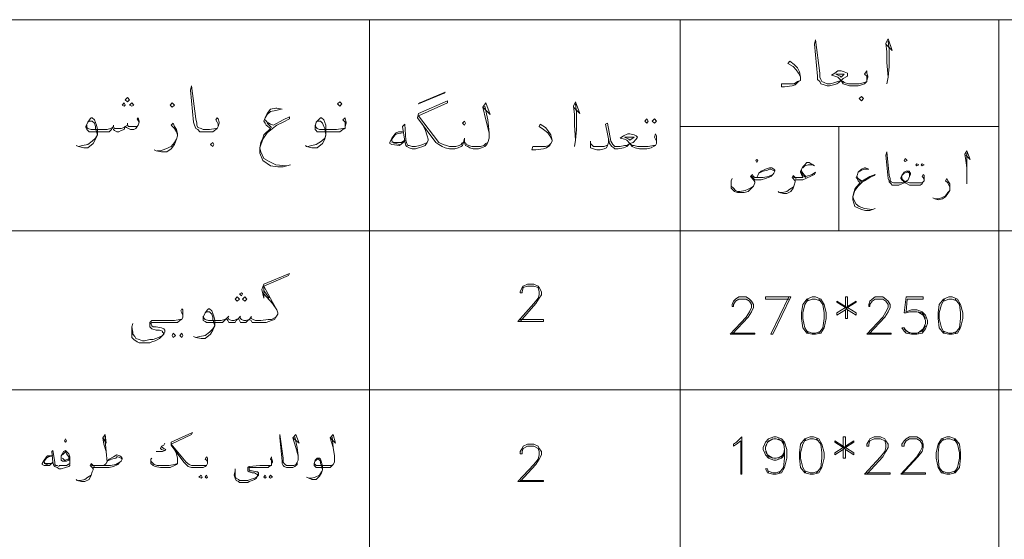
# Model space of a CAD drawing. Header units: metres. Extents: x 5.7 to 89.8, y 4 to 63.5.
# Tile 11 of 60: x 23.6 to 32.5, y 29.5 to 34.2. Entities that reach past the tile are written whole.
import ezdxf

# ---------------------------------------------------------------- set-up
doc = ezdxf.new("R2010")
doc.units = ezdxf.units.M
doc.header["$MEASUREMENT"] = 0
doc.layers.add('PDF7_textt', color=7, linetype='Continuous')

msp = doc.modelspace()

# ---------------------------------------------------------------- linework, layer by layer
at = {"layer": 'PDF7_textt', "lineweight": 20}
for points in [[(14.9123, 15.0215), (42.8524, 15.0215), (42.8524, 34.1972), (14.9123, 34.1972)], [(31.006, 33.6771), (30.9964, 33.6867), (30.9579, 33.706), (31.006, 33.706), (31.0349, 33.706)], [(27.2017, 33.4459), (27.4329, 33.5423), (27.4232, 33.5326), (27.1921, 33.4363)], [(24.5339, 33.4171), (24.5435, 33.4267), (24.5339, 33.4459), (24.5146, 33.4267)], [(24.5628, 33.4556), (24.582, 33.4748), (24.5628, 33.4941), (24.5435, 33.4748)], [(24.6013, 33.4171), (24.6206, 33.4267), (24.6013, 33.4459), (24.582, 33.4267)], [(24.9673, 33.4074), (24.9865, 33.4267), (24.9673, 33.4459), (24.948, 33.4267)], [(26.4794, 33.4171), (26.4986, 33.4363), (26.4794, 33.4556), (26.4601, 33.4363)], [(31.189, 33.4652), (31.2083, 33.4845), (31.189, 33.5037), (31.1698, 33.4845)], [(27.6062, 33.2437), (27.6159, 33.263), (27.6062, 33.2822), (27.587, 33.263)], [(29.2532, 33.3015), (29.2628, 33.2822), (29.2532, 33.263), (29.2339, 33.2822)], [(29.3206, 33.3015), (29.3398, 33.2822), (29.3206, 33.263), (29.3013, 33.2822)], [(25.3333, 33.0511), (25.3429, 33.0703), (25.3333, 33.0896), (25.314, 33.0703)], [(29.0991, 33.1089), (29.0894, 33.1185), (29.0509, 33.1377), (29.0991, 33.1377), (29.1376, 33.1377)], [(30.2452, 32.9066), (30.2548, 32.9259), (30.2452, 32.9355), (30.2355, 32.9259)], [(31.5839, 32.9162), (31.6032, 32.9259), (31.5839, 32.9451), (31.5743, 32.9259)], [(31.6899, 32.897), (31.7091, 32.8873), (31.6899, 32.8777), (31.6802, 32.8873)], [(31.738, 32.897), (31.7573, 32.8873), (31.738, 32.8777), (31.7284, 32.8873)], [(25.5548, 31.6545), (25.574, 31.6738), (25.5548, 31.6931), (25.5355, 31.6738)], [(25.5933, 31.7027), (25.6029, 31.722), (25.5933, 31.7316), (25.574, 31.722)], [(25.6222, 31.6545), (25.6415, 31.6738), (25.6222, 31.6931), (25.6029, 31.6738)], [(30.746, 31.6931), (30.6978, 31.6738), (30.6593, 31.6257), (30.6497, 31.5486), (30.6497, 31.5004), (30.6593, 31.4138), (30.6978, 31.3656), (30.746, 31.356), (30.7749, 31.356), (30.8231, 31.3656), (30.8519, 31.4138), (30.8712, 31.5004), (30.8712, 31.5486), (30.8519, 31.6257), (30.8231, 31.6738), (30.7749, 31.6931)], [(31.9788, 31.6931), (31.9306, 31.6738), (31.8921, 31.6257), (31.8825, 31.5486), (31.8825, 31.5004), (31.8921, 31.4138), (31.9306, 31.3656), (31.9788, 31.356), (32.0077, 31.356), (32.0558, 31.3656), (32.0847, 31.4138), (32.104, 31.5004), (32.104, 31.5486), (32.0847, 31.6257), (32.0558, 31.6738), (32.0077, 31.6931)], [(24.9769, 31.3656), (24.9962, 31.3463), (24.9769, 31.3271), (24.9673, 31.3463)], [(25.054, 31.3656), (25.0636, 31.3463), (25.054, 31.3271), (25.0347, 31.3463)], [(24.0042, 30.3832), (24.0138, 30.3929), (24.0042, 30.4121), (23.9945, 30.3929)], [(30.1103, 30.0943), (30.1007, 30.0943), (30.1007, 30.3929), (30.0622, 30.364), (30.0333, 30.3447), (30.0333, 30.364), (30.0622, 30.3832), (30.1103, 30.4314)], [(30.7267, 30.4314), (30.6786, 30.4121), (30.6401, 30.364), (30.6304, 30.2869), (30.6304, 30.2388), (30.6401, 30.1521), (30.6786, 30.1039), (30.7267, 30.0943), (30.7556, 30.0943), (30.8038, 30.1039), (30.8327, 30.1521), (30.8519, 30.2388), (30.8519, 30.2869), (30.8327, 30.364), (30.8038, 30.4121), (30.7556, 30.4314)], [(31.9595, 30.4314), (31.9114, 30.4121), (31.8825, 30.364), (31.8632, 30.2869), (31.8632, 30.2388), (31.8825, 30.1521), (31.9114, 30.1039), (31.9595, 30.0943), (31.9884, 30.0943), (32.0366, 30.1039), (32.0751, 30.1521), (32.0847, 30.2388), (32.0847, 30.2869), (32.0751, 30.364), (32.0366, 30.4121), (31.9884, 30.4314)], [(23.8886, 30.2002), (23.8597, 30.1713), (23.8115, 30.1713), (23.7923, 30.181), (23.7923, 30.1906), (23.8115, 30.2195), (23.8308, 30.2484), (23.8404, 30.258), (23.8501, 30.258), (23.8886, 30.258), (23.8501, 30.2484), (23.8308, 30.2388), (23.8115, 30.2099), (23.8115, 30.2002), (23.8212, 30.1906), (23.879, 30.1906)], [(25.2273, 30.0847), (25.237, 30.0654), (25.2273, 30.0558), (25.2081, 30.0654)], [(25.2755, 30.0847), (25.2851, 30.0654), (25.2755, 30.0558), (25.2658, 30.0654)], [(25.8052, 30.0847), (25.8148, 30.0654), (25.8052, 30.0558), (25.7956, 30.0654)], [(25.8534, 30.0847), (25.8726, 30.0654), (25.8534, 30.0558), (25.8437, 30.0654)]]:
    msp.add_lwpolyline(points, close=True, dxfattribs=at)
for points in [[(26.7491, 34.1972), (26.7491, 15.0215)], [(29.5517, 34.1972), (29.5517, 15.0215)], [(32.4315, 34.1972), (32.4315, 15.0215)], [(31.2372, 33.6482), (31.2372, 33.6675), (31.2372, 33.6867), (31.2179, 33.706), (31.2372, 33.7349), (31.2372, 33.7156), (31.2468, 33.6867), (31.2468, 33.6771), (31.2372, 33.6482), (31.2372, 33.6386), (31.2179, 33.6193), (31.189, 33.6097), (31.1601, 33.6), (31.112, 33.6), (31.0831, 33.6), (31.0542, 33.6097), (31.0253, 33.6193), (31.006, 33.6482), (30.9868, 33.6289), (30.9675, 33.6193), (30.9386, 33.6097), (30.9001, 33.6), (30.8808, 33.6), (30.8519, 33.6097), (30.8231, 33.6193), (30.8134, 33.6386), (30.7942, 33.6578), (30.7942, 33.6867), (30.7653, 33.9757), (30.7749, 34.0142), (30.8134, 33.7156), (30.8134, 33.6771), (30.8231, 33.6578), (30.8327, 33.6386), (30.8519, 33.6289), (30.8808, 33.6193), (30.9097, 33.6193), (30.9483, 33.6289), (30.9771, 33.6386), (31.006, 33.6482), (31.0253, 33.6675), (31.0638, 33.6867), (31.0638, 33.706), (31.0638, 33.7156), (31.0349, 33.7253), (31.006, 33.7349), (30.9771, 33.7349), (30.9483, 33.7156), (30.9194, 33.6964), (30.9483, 33.6867), (30.9771, 33.6771), (31.006, 33.6482), (31.0253, 33.6386), (31.0349, 33.6289), (31.0735, 33.6193), (31.112, 33.6193), (31.1698, 33.6193), (31.2179, 33.6289), (31.2372, 33.6386)], [(31.4106, 33.9757), (31.4683, 33.9179), (31.4298, 34.0238), (31.4106, 33.9853), (31.4202, 33.9082), (31.4202, 33.8119), (31.4298, 33.6771), (31.4202, 33.6193)], [(31.4298, 33.6771), (31.4394, 33.7734), (31.4394, 33.9275), (31.4298, 34.0046)], [(30.6401, 33.6771), (30.6208, 33.7156), (30.6015, 33.7445), (30.5726, 33.7734), (30.5245, 33.8023), (30.5437, 33.8216), (30.5823, 33.7927), (30.6112, 33.7638), (30.6304, 33.7253), (30.6401, 33.6771), (30.6401, 33.6675), (30.6401, 33.6482), (30.6208, 33.6386), (30.5919, 33.6097), (30.563, 33.6), (30.4956, 33.5904), (30.4667, 33.5904), (30.4667, 33.6193), (30.5341, 33.6193), (30.5823, 33.6193), (30.6112, 33.6386), (30.6401, 33.6482)], [(25.3814, 33.2341), (25.3814, 33.2533), (25.3718, 33.2726), (25.3622, 33.2918), (25.3718, 33.3111), (25.3814, 33.3015), (25.3911, 33.2726), (25.3911, 33.263), (25.3814, 33.2341), (25.3718, 33.2148), (25.3622, 33.2052), (25.3333, 33.1859), (25.3044, 33.1859), (25.2562, 33.1859), (25.2466, 33.1859), (25.2177, 33.1859), (25.1984, 33.2052), (25.1792, 33.2148), (25.1695, 33.2437), (25.1599, 33.2726), (25.131, 33.5615), (25.1406, 33.6), (25.1792, 33.3015), (25.1888, 33.263), (25.1888, 33.2437), (25.1984, 33.2244), (25.2273, 33.2148), (25.2466, 33.2052), (25.2562, 33.2052), (25.3044, 33.2052), (25.3622, 33.2148), (25.3718, 33.2148)], [(27.7892, 33.4171), (27.8181, 33.2918), (27.8277, 33.1763), (27.8277, 33.1281), (27.8181, 33.0896), (27.8085, 33.0703), (27.7892, 33.0511), (27.7603, 33.0414), (27.7314, 33.0318), (27.7218, 33.0318), (27.6833, 33.0318), (27.6544, 33.0414), (27.6351, 33.0511), (27.6159, 33.0607), (27.6062, 33.0896), (27.6062, 33.1281), (27.5966, 33.0896), (27.587, 33.0607), (27.5773, 33.0511), (27.5484, 33.0414), (27.5195, 33.0318), (27.4907, 33.0318), (27.4714, 33.0318), (27.4329, 33.0414), (27.404, 33.0511), (27.3751, 33.0703), (27.3462, 33.0896), (27.1825, 33.3111), (27.1921, 33.3496), (27.4521, 33.4652), (27.4521, 33.4459), (27.1921, 33.3304), (27.3751, 33.0896), (27.4136, 33.0703), (27.4425, 33.0607), (27.4714, 33.0511), (27.4907, 33.0511), (27.5292, 33.0511), (27.5581, 33.0607), (27.5773, 33.0703), (27.587, 33.0896)], [(27.77, 33.4074), (27.8374, 33.34), (27.7989, 33.4459), (27.77, 33.4074), (27.7989, 33.2918), (27.8277, 33.1763)], [(28.5886, 33.4074), (28.6464, 33.3496), (28.6079, 33.4556), (28.5886, 33.4171), (28.5982, 33.34), (28.5982, 33.2437), (28.6079, 33.1089), (28.5982, 33.0511)], [(28.6079, 33.1089), (28.6175, 33.2052), (28.6175, 33.3593), (28.6079, 33.4363)], [(25.9593, 33.3882), (25.9111, 33.3978), (25.9015, 33.3978), (25.8534, 33.3882), (25.8245, 33.3496), (25.8052, 33.3111), (25.7956, 33.2822), (25.8052, 33.263), (25.8148, 33.2437), (25.8534, 33.2148), (25.7956, 33.157), (25.7859, 33.1281), (25.7667, 33.0896), (25.757, 33.0414), (25.757, 32.9933), (25.7859, 32.9259), (25.8534, 32.8777), (25.9208, 32.8681), (25.9689, 32.8681), (26.0363, 32.8873)], [(25.8052, 33.3111), (25.8245, 33.34), (25.8534, 33.3689), (25.9015, 33.3785), (25.9497, 33.3882)], [(24.6687, 33.2726), (24.6495, 33.3015), (24.6591, 33.3111), (24.6687, 33.2822), (24.6687, 33.2726), (24.6591, 33.2437), (24.6495, 33.2341), (24.6398, 33.2148), (24.6206, 33.2052), (24.5917, 33.2052), (24.5724, 33.2148), (24.5531, 33.2244), (24.5435, 33.2341), (24.5339, 33.2052), (24.505, 33.1955), (24.4857, 33.1859), (24.4665, 33.1859), (24.4472, 33.1955), (24.4376, 33.2052), (24.4279, 33.2244), (24.4183, 33.2052), (24.399, 33.1859), (24.3701, 33.1859), (24.3316, 33.1859), (24.2353, 33.1859), (24.216, 33.1859), (24.2064, 33.1955), (24.1968, 33.2052), (24.1872, 33.2244), (24.1872, 33.2341), (24.2064, 33.2726), (24.2257, 33.3015), (24.2353, 33.3111), (24.2449, 33.3111), (24.2642, 33.2918), (24.2835, 33.2437), (24.2931, 33.2052), (24.2931, 33.157), (24.2738, 33.1185), (24.2546, 33.08), (24.2064, 33.0414), (24.1679, 33.0414), (24.1197, 33.0511), (24.1005, 33.0607)], [(24.2064, 33.2726), (24.216, 33.2822), (24.2353, 33.2822), (24.2449, 33.2822), (24.2642, 33.263), (24.2738, 33.2341), (24.2738, 33.2148), (24.2931, 33.157), (24.2738, 33.1281), (24.2449, 33.0992), (24.2064, 33.0703), (24.1583, 33.0607), (24.1197, 33.0511)], [(24.5628, 33.263), (24.5628, 33.2437)], [(25.0154, 33.157), (25.0058, 33.1859), (24.9865, 33.2148), (24.9576, 33.2437), (24.9769, 33.263), (24.9865, 33.2341), (25.0058, 33.2052), (25.0154, 33.1666), (25.0154, 33.1474), (25.0058, 33.1185), (24.9865, 33.0703), (24.9576, 33.0318), (24.9191, 33.0029), (24.871, 33.0029), (24.8228, 33.0125), (24.8036, 33.0222)], [(25.9978, 32.8777), (25.9015, 32.8873), (25.8437, 32.9162), (25.7956, 32.9451), (25.7667, 33.0029), (25.757, 33.0414), (25.7859, 33.1185), (25.8245, 33.1763), (25.8726, 33.2148), (25.9111, 33.2437), (25.9689, 33.2726), (26.0267, 33.3015), (26.0267, 33.3207), (25.9689, 33.2918), (25.8822, 33.2437), (25.8534, 33.2533), (25.8245, 33.2726), (25.8052, 33.2918)], [(25.863, 33.2244), (25.8245, 33.263)], [(26.5275, 33.2341), (26.5275, 33.2533), (26.5275, 33.2726), (26.5083, 33.2918), (26.5275, 33.3111), (26.5275, 33.3015), (26.5372, 33.2726), (26.5372, 33.263), (26.5275, 33.2341), (26.5275, 33.2148), (26.5083, 33.2052), (26.4794, 33.1859), (26.4505, 33.1859), (26.4023, 33.1859), (26.306, 33.1859), (26.2771, 33.1859), (26.2675, 33.1955), (26.2579, 33.2052), (26.2579, 33.2244), (26.2579, 33.2341), (26.2675, 33.2726), (26.2964, 33.3015), (26.306, 33.3111), (26.3156, 33.3111), (26.3349, 33.2918), (26.3542, 33.2437), (26.3542, 33.2052), (26.3542, 33.157), (26.3445, 33.1185), (26.3253, 33.08), (26.2771, 33.0414), (26.229, 33.0414), (26.1808, 33.0511), (26.1712, 33.0607)], [(26.2675, 33.2726), (26.2771, 33.2822), (26.2964, 33.2822), (26.306, 33.2822), (26.3253, 33.263), (26.3349, 33.2341), (26.3445, 33.2148), (26.3542, 33.157), (26.3445, 33.1281), (26.3156, 33.0992), (26.2675, 33.0703), (26.229, 33.0607), (26.1904, 33.0511)], [(27.221, 33.263), (27.2499, 33.2052), (27.2691, 33.1474), (27.2788, 33.1185), (27.2788, 33.1089), (27.2691, 33.0896), (27.2499, 33.0607), (27.2306, 33.0511), (27.1921, 33.0414), (27.1632, 33.0318), (27.1439, 33.0318), (27.1343, 33.0318), (27.1054, 33.0414), (27.0861, 33.0511), (27.0765, 33.0607), (27.0669, 33.0992), (27.0476, 33.2341), (27.0669, 33.2533), (27.0765, 33.1089), (27.0861, 33.08), (27.0958, 33.0607), (27.1054, 33.0607), (27.1343, 33.0511), (27.1439, 33.0511), (27.1632, 33.0511), (27.2017, 33.0607), (27.2306, 33.0703), (27.2691, 33.0896)], [(28.396, 33.1089), (28.3767, 33.1474), (28.3575, 33.1763), (28.3189, 33.2052), (28.2804, 33.2341), (28.29, 33.2533), (28.3382, 33.2244), (28.3575, 33.1955), (28.3864, 33.157), (28.396, 33.1089), (28.396, 33.0992), (28.3864, 33.08), (28.3767, 33.0607), (28.3478, 33.0414), (28.3189, 33.0318), (28.2515, 33.0222), (28.213, 33.0222), (28.2226, 33.0511), (28.29, 33.0511), (28.3382, 33.0511), (28.3671, 33.0607), (28.3864, 33.08)], [(29.3398, 33.08), (29.3398, 33.0992), (29.3302, 33.1185), (29.3206, 33.1377), (29.3302, 33.1666), (29.3398, 33.1474), (29.3398, 33.1185), (29.3398, 33.1089), (29.3398, 33.08), (29.3302, 33.0607), (29.311, 33.0511), (29.2917, 33.0414), (29.2532, 33.0318), (29.2146, 33.0318), (29.1857, 33.0318), (29.1472, 33.0414), (29.1183, 33.0511), (29.0991, 33.08), (29.0798, 33.0607), (29.0702, 33.0511), (29.0413, 33.0414), (28.9931, 33.0318), (28.9835, 33.0318), (28.9642, 33.0318), (28.9546, 33.0414), (28.9353, 33.0511), (28.9161, 33.08), (28.8775, 33.2533), (28.8968, 33.263), (28.9257, 33.0992), (28.945, 33.0703), (28.9546, 33.0607), (28.9642, 33.0511), (28.9835, 33.0511), (29.0124, 33.0511), (29.0509, 33.0607), (29.0702, 33.0607), (29.0991, 33.08), (29.128, 33.0896), (29.1569, 33.1185), (29.1665, 33.1377), (29.1569, 33.1474), (29.1376, 33.157), (29.0991, 33.1666), (29.0798, 33.1666), (29.0413, 33.1474), (29.0124, 33.1281), (29.0509, 33.1185), (29.0702, 33.1089), (29.0991, 33.08), (29.1183, 33.0607), (29.1376, 33.0607), (29.1665, 33.0511), (29.2146, 33.0511), (29.2628, 33.0511), (29.311, 33.0607), (29.3302, 33.0607)], [(24.1968, 33.2437), (24.1968, 33.2244), (24.2064, 33.2148), (24.2353, 33.2052), (24.3316, 33.2052), (24.3798, 33.2052), (24.4087, 33.2148), (24.4279, 33.2244), (24.4376, 33.2341), (24.4472, 33.2148), (24.4761, 33.2148), (24.505, 33.2148), (24.5339, 33.2244), (24.5435, 33.2341), (24.5628, 33.2437), (24.5724, 33.2341), (24.5917, 33.2341), (24.6206, 33.2341), (24.6495, 33.2341), (24.6591, 33.2437)], [(24.4376, 33.2437), (24.4376, 33.2341)], [(26.2579, 33.2437), (26.2675, 33.2244), (26.2771, 33.2148), (26.2964, 33.2052), (26.4023, 33.2052), (26.4505, 33.2052), (26.5083, 33.2148), (26.5275, 33.2148)], [(27.0476, 33.1859), (27.0091, 33.1859), (26.9898, 33.1763), (26.9802, 33.1666), (26.9513, 33.1281), (26.932, 33.0896), (26.932, 33.08), (26.9513, 33.0703), (27.0187, 33.0607), (27.0669, 33.0992)], [(27.0476, 33.1763), (26.9995, 33.1666), (26.9802, 33.157), (26.9513, 33.1185), (26.9513, 33.1089), (26.9513, 33.0992), (26.9706, 33.0896), (27.038, 33.0896), (27.0669, 33.1089)], [(29.5517, 33.2341), (32.4315, 33.2341)], [(30.9868, 33.2341), (30.9868, 32.2902)], [(24.8324, 33.0125), (24.8613, 33.0125), (24.9095, 33.0318), (24.9576, 33.0511), (24.9865, 33.0896), (25.0058, 33.1185)], [(27.0187, 33.0703), (26.9513, 33.0896)], [(27.8181, 33.0896), (27.7989, 33.08), (27.7796, 33.0607), (27.7507, 33.0511), (27.7218, 33.0511), (27.6736, 33.0511), (27.6448, 33.0607), (27.6255, 33.0703), (27.6159, 33.0896)], [(28.9064, 33.1185), (28.9064, 33.0896), (28.8968, 33.0607), (28.8872, 33.0414), (28.8679, 33.0318), (28.8294, 33.0222), (28.8005, 33.0222), (28.7716, 33.0318), (28.7427, 33.0414), (28.7427, 33.0607), (28.7427, 33.08), (28.7427, 33.0992)], [(28.7427, 33.08), (28.7716, 33.0511), (28.8101, 33.0511), (28.8198, 33.0511), (28.8679, 33.0511), (28.8872, 33.0607), (28.8968, 33.0607)], [(31.7573, 32.7429), (31.7573, 32.7525), (31.7476, 32.7718), (31.738, 32.7814), (31.7476, 32.8007), (31.7573, 32.791), (31.7573, 32.7621), (31.7573, 32.7429), (31.7476, 32.7332), (31.738, 32.714), (31.7188, 32.7043), (31.6995, 32.7043), (31.661, 32.7043), (31.6513, 32.7043), (31.6224, 32.7043), (31.6032, 32.714), (31.5839, 32.7236), (31.5839, 32.7332), (31.5743, 32.7236), (31.555, 32.714), (31.5261, 32.7043), (31.5069, 32.7043), (31.4972, 32.7043), (31.4683, 32.7043), (31.4587, 32.714), (31.4394, 32.7332), (31.4394, 32.7429), (31.4298, 32.7621), (31.4106, 32.974), (31.4202, 33.0029), (31.4394, 32.791), (31.4491, 32.7621), (31.4491, 32.7429), (31.4587, 32.7332), (31.478, 32.7236), (31.4972, 32.7236), (31.5069, 32.7236), (31.5454, 32.7236), (31.5743, 32.7332), (31.555, 32.7525), (31.5454, 32.7621), (31.5454, 32.7718), (31.555, 32.791), (31.5743, 32.8199), (31.5935, 32.8296), (31.6128, 32.8296), (31.6224, 32.8296), (31.6224, 32.8199), (31.6321, 32.8103), (31.6321, 32.8007), (31.6224, 32.7814), (31.6128, 32.7525), (31.5839, 32.7332), (31.6032, 32.7332), (31.6224, 32.7236), (31.6513, 32.7236), (31.661, 32.7236), (31.6995, 32.7236), (31.738, 32.7236), (31.7476, 32.7332)], [(32.1329, 32.974), (32.1714, 32.9355), (32.1425, 33.0125), (32.1233, 32.9836), (32.1329, 32.9259), (32.1425, 32.8584), (32.1425, 32.7621), (32.1425, 32.714)], [(32.1425, 32.7621), (32.1425, 32.8296), (32.1425, 32.9451), (32.1425, 32.9933)], [(30.7653, 32.8777), (30.7364, 32.897), (30.7171, 32.9066), (30.6978, 32.9066), (30.6786, 32.8873), (30.6593, 32.8681), (30.6401, 32.8296), (30.6401, 32.8199), (30.6497, 32.8007), (30.6593, 32.7718), (30.6497, 32.7718), (30.6208, 32.7718), (30.6112, 32.7718), (30.5919, 32.7718), (30.5726, 32.791), (30.563, 32.7718), (30.5726, 32.7621), (30.5823, 32.7525), (30.5919, 32.7429)], [(30.2452, 32.7718), (30.2548, 32.791), (30.2644, 32.8103), (30.2837, 32.8296), (30.3222, 32.8488), (30.3608, 32.8584), (30.38, 32.8584), (30.3993, 32.8488), (30.4089, 32.8392), (30.4089, 32.8296), (30.3993, 32.8103), (30.3896, 32.8007), (30.3704, 32.7814), (30.3222, 32.7621), (30.2837, 32.7525), (30.2452, 32.7525), (30.2355, 32.7525), (30.2259, 32.7525), (30.2163, 32.7621), (30.197, 32.791)], [(30.2644, 32.8103), (30.303, 32.8296), (30.3415, 32.8392), (30.3608, 32.8488), (30.3704, 32.8488), (30.3896, 32.8392), (30.4089, 32.8296)], [(30.6497, 32.8392), (30.6497, 32.8296), (30.669, 32.8007), (30.6882, 32.7814), (30.746, 32.8007), (30.7749, 32.8199), (30.7653, 32.8007), (30.746, 32.791), (30.6882, 32.7621), (30.6593, 32.7525), (30.6304, 32.7525), (30.6112, 32.7525), (30.6015, 32.7525), (30.5919, 32.7525), (30.5919, 32.7332), (30.5823, 32.7043), (30.5726, 32.6755), (30.5534, 32.6466), (30.5149, 32.6273), (30.486, 32.6273), (30.4474, 32.6369), (30.4378, 32.6466)], [(30.6882, 32.7718), (30.6593, 32.791), (30.6497, 32.8199)], [(30.6593, 32.8584), (30.6786, 32.8777), (30.7075, 32.8873), (30.7267, 32.8873), (30.7556, 32.8873)], [(31.1505, 32.791), (31.1601, 32.8199), (31.189, 32.8392), (31.2179, 32.8488), (31.2565, 32.8488), (31.2276, 32.8584), (31.2179, 32.8584), (31.189, 32.8488), (31.1601, 32.8199), (31.1505, 32.791), (31.1409, 32.7718), (31.1505, 32.7621), (31.1601, 32.7429), (31.1794, 32.7236), (31.1409, 32.6851), (31.1312, 32.6658), (31.1216, 32.6369), (31.112, 32.5984), (31.112, 32.5695), (31.1312, 32.5117), (31.189, 32.4828), (31.2276, 32.4732), (31.2661, 32.4732), (31.3142, 32.4925)], [(31.6224, 32.7814), (31.6224, 32.791), (31.6224, 32.8103), (31.6128, 32.8199), (31.6032, 32.8199), (31.5743, 32.8103), (31.555, 32.791)], [(30.2163, 32.7621), (30.2259, 32.7332), (30.2259, 32.7236), (30.2163, 32.6947), (30.197, 32.6755), (30.1681, 32.6466), (30.1296, 32.6369), (30.1007, 32.6369), (30.0718, 32.6369), (30.0429, 32.6466), (30.0333, 32.6562), (30.014, 32.6755), (30.014, 32.714), (30.014, 32.7429), (30.0237, 32.7621)], [(30.014, 32.714), (30.014, 32.6947), (30.0333, 32.6755), (30.0526, 32.6562), (30.0718, 32.6466), (30.0911, 32.6466), (30.1392, 32.6562), (30.1681, 32.6658), (30.1874, 32.6755), (30.2163, 32.6947)], [(30.2259, 32.7332), (30.2163, 32.7525), (30.1874, 32.7814), (30.2067, 32.8007), (30.2163, 32.7814), (30.2259, 32.7718), (30.2452, 32.7718), (30.2548, 32.7718), (30.303, 32.7718), (30.3511, 32.7814), (30.3896, 32.8007)], [(30.6015, 32.7621), (30.5823, 32.7718), (30.5726, 32.7814)], [(31.2853, 32.4828), (31.2179, 32.4925), (31.1698, 32.5117), (31.1409, 32.531), (31.1216, 32.5695), (31.112, 32.5984), (31.1312, 32.6562), (31.1601, 32.6947), (31.1987, 32.7332), (31.2179, 32.7429), (31.2661, 32.7718), (31.3046, 32.791), (31.3142, 32.8007), (31.2661, 32.7814), (31.1987, 32.7429), (31.1794, 32.7525), (31.1601, 32.7621), (31.1505, 32.7814)], [(31.189, 32.7332), (31.1601, 32.7621)], [(31.555, 32.7814), (31.555, 32.7621), (31.5647, 32.7525), (31.5839, 32.7332)], [(31.9884, 32.6851), (31.9788, 32.7043), (31.9692, 32.7236), (31.9499, 32.7429), (31.9595, 32.7621), (31.9692, 32.7429), (31.9884, 32.714), (31.9884, 32.6947), (31.9884, 32.6755), (31.9884, 32.6562), (31.9692, 32.6273), (31.9499, 32.5984), (31.921, 32.5791), (31.8825, 32.5695), (31.8536, 32.5791), (31.8343, 32.5888)], [(30.4571, 32.6369), (30.4763, 32.6369), (30.5149, 32.6466), (30.5437, 32.6658), (30.5726, 32.6851), (30.5823, 32.7043)], [(31.8536, 32.5791), (31.8825, 32.5791), (31.9114, 32.5888), (31.9499, 32.608), (31.9692, 32.6369), (31.9884, 32.6562)], [(42.8524, 32.2902), (14.9123, 32.2902)], [(25.1599, 31.3367), (25.1792, 31.3271), (25.2273, 31.3175), (25.2658, 31.3175), (25.314, 31.356), (25.3333, 31.3945), (25.3525, 31.433), (25.3525, 31.4812), (25.3429, 31.5197), (25.3236, 31.5679), (25.3044, 31.5871), (25.2947, 31.5871), (25.2851, 31.5775), (25.2658, 31.5486), (25.2466, 31.5101), (25.2466, 31.5004), (25.2466, 31.4812), (25.2658, 31.4716), (25.2755, 31.4619), (25.2947, 31.4619), (25.3911, 31.4619), (25.4103, 31.4619), (25.4199, 31.4619), (25.4392, 31.4812), (25.4585, 31.5004), (25.4681, 31.4812), (25.4777, 31.4619), (25.497, 31.4619), (25.5066, 31.4619), (25.5355, 31.4619), (25.5452, 31.4812), (25.5644, 31.5004), (25.574, 31.4812), (25.5837, 31.4619), (25.6029, 31.4619), (25.6222, 31.4619), (25.6318, 31.4619), (25.6511, 31.4812), (25.6607, 31.4908), (25.68, 31.4812), (25.6896, 31.4619), (25.7185, 31.4619), (25.7378, 31.4619), (25.7667, 31.4619), (25.8148, 31.4619), (25.863, 31.4812), (25.8919, 31.4908), (25.9015, 31.5101), (25.9208, 31.539), (25.9208, 31.5486), (25.9111, 31.5775), (25.8726, 31.6449), (25.7956, 31.7894), (26.0171, 31.8857), (26.0267, 31.905), (25.7956, 31.8086), (25.7763, 31.7605), (25.7956, 31.6834), (25.7956, 31.7894)], [(25.7956, 31.7509), (25.8437, 31.6834)], [(28.1071, 31.4908), (28.3189, 31.4908), (28.3189, 31.4716), (28.0878, 31.4716), (28.2323, 31.6353), (28.2708, 31.6834), (28.2804, 31.7123), (28.2804, 31.7412), (28.2708, 31.7797), (28.2323, 31.7894), (28.1745, 31.7894), (28.1359, 31.7797), (28.1263, 31.7412), (28.1263, 31.7316), (28.1071, 31.7316), (28.1071, 31.7412), (28.1263, 31.7797), (28.1359, 31.7894), (28.1745, 31.8086), (28.2323, 31.8086), (28.2708, 31.7894), (28.2804, 31.7797), (28.2997, 31.7412), (28.2997, 31.7123), (28.2804, 31.6834), (28.2515, 31.6353), (28.1071, 31.4716)], [(25.7956, 31.722), (25.8726, 31.6353), (25.9111, 31.5775)], [(30.0237, 31.3656), (30.2259, 31.3656), (30.2259, 31.356), (30.0044, 31.356), (30.1489, 31.5101), (30.1778, 31.5582), (30.197, 31.5968), (30.197, 31.6257), (30.1778, 31.6545), (30.1489, 31.6738), (30.0814, 31.6738), (30.0526, 31.6545), (30.0333, 31.6257), (30.0333, 31.6064), (30.0237, 31.6064), (30.0237, 31.6257), (30.0333, 31.6545), (30.0526, 31.6738), (30.0814, 31.6931), (30.1489, 31.6931), (30.1778, 31.6738), (30.197, 31.6545), (30.2163, 31.6257), (30.2163, 31.5968), (30.197, 31.5582), (30.1681, 31.5101), (30.0237, 31.356)], [(30.5341, 31.6738), (30.3222, 31.6738), (30.3222, 31.6931), (30.5534, 31.6931), (30.3896, 31.356), (30.3704, 31.356), (30.5341, 31.6931)], [(30.7075, 31.6738), (30.6786, 31.6257), (30.6593, 31.5486), (30.6593, 31.5004), (30.6786, 31.4138), (30.7075, 31.3656)], [(30.8231, 31.6545), (30.7749, 31.6738), (30.746, 31.6738), (30.6978, 31.6545)], [(30.8038, 31.3656), (30.8423, 31.4138), (30.8519, 31.5004), (30.8519, 31.5486), (30.8423, 31.6257), (30.8038, 31.6738)], [(31.0446, 31.5775), (31.0446, 31.5004), (31.0638, 31.5004), (31.0638, 31.5775), (31.1409, 31.5293), (31.1409, 31.5486), (31.0638, 31.5968), (31.1409, 31.6449), (31.1409, 31.6545), (31.0638, 31.6064), (31.0638, 31.6931), (31.0446, 31.6931), (31.0446, 31.6064), (30.9675, 31.6545), (30.9675, 31.6449), (31.0446, 31.5968), (30.9675, 31.5486), (30.9675, 31.5293), (31.0446, 31.5775), (31.0638, 31.6064)], [(31.2565, 31.3656), (31.4587, 31.3656), (31.4587, 31.356), (31.2372, 31.356), (31.3817, 31.5101), (31.4106, 31.5582), (31.4298, 31.5968), (31.4298, 31.6257), (31.4106, 31.6545), (31.3817, 31.6738), (31.3142, 31.6738), (31.2853, 31.6545), (31.2661, 31.6257), (31.2661, 31.6064), (31.2565, 31.6064), (31.2565, 31.6257), (31.2661, 31.6545), (31.2853, 31.6738), (31.3142, 31.6931), (31.3817, 31.6931), (31.4106, 31.6738), (31.4298, 31.6545), (31.4491, 31.6257), (31.4491, 31.5968), (31.4298, 31.5582), (31.4009, 31.5101), (31.2565, 31.356)], [(31.7669, 31.433), (31.738, 31.3849), (31.6899, 31.3656), (31.6417, 31.3656), (31.5935, 31.3849), (31.5743, 31.4138), (31.555, 31.4138), (31.5743, 31.3849), (31.5935, 31.3656), (31.6417, 31.356), (31.6899, 31.356), (31.738, 31.3656), (31.7669, 31.4041), (31.7862, 31.4523), (31.7862, 31.4812), (31.7669, 31.5293), (31.738, 31.5582), (31.6899, 31.5775), (31.6417, 31.5775), (31.5935, 31.5582), (31.6032, 31.6738), (31.7476, 31.6738), (31.7476, 31.6931), (31.5935, 31.6931), (31.5743, 31.5486), (31.5935, 31.5486), (31.6224, 31.5582), (31.6899, 31.5582), (31.738, 31.5486), (31.7669, 31.5004)], [(31.9403, 31.6738), (31.9114, 31.6257), (31.8921, 31.5486), (31.8921, 31.5004), (31.9114, 31.4138), (31.9403, 31.3656)], [(32.0558, 31.6545), (32.0077, 31.6738), (31.9788, 31.6738), (31.9306, 31.6545)], [(32.0366, 31.3656), (32.0751, 31.4138), (32.0847, 31.5004), (32.0847, 31.5486), (32.0751, 31.6257), (32.0366, 31.6738)], [(25.0636, 31.5101), (25.0636, 31.5293), (25.054, 31.5486), (25.0443, 31.5679), (25.054, 31.5871), (25.0636, 31.5775), (25.0636, 31.5486), (25.0636, 31.5293), (25.0636, 31.5101), (25.054, 31.4908), (25.0347, 31.4812), (25.0154, 31.4619), (24.9769, 31.4619), (24.9384, 31.4619), (24.8806, 31.4619), (24.7939, 31.4619), (24.7843, 31.4619), (24.7747, 31.4523), (24.7843, 31.433), (24.7939, 31.4234), (24.8228, 31.4234), (24.871, 31.4138), (24.8902, 31.4041), (24.8999, 31.3945), (24.8999, 31.3752), (24.8902, 31.356), (24.871, 31.3367), (24.8517, 31.3175), (24.8132, 31.2982), (24.7843, 31.2886), (24.765, 31.2789), (24.7265, 31.2789), (24.7072, 31.2789), (24.6687, 31.2789), (24.6495, 31.2886), (24.6206, 31.3078), (24.6013, 31.3271), (24.6013, 31.3656), (24.6013, 31.4234), (24.6109, 31.4523)], [(25.2658, 31.5486), (25.2755, 31.5582), (25.2947, 31.5582), (25.3044, 31.5582), (25.3236, 31.539), (25.3333, 31.5101), (25.3333, 31.4908), (25.3525, 31.433), (25.3333, 31.4041), (25.3044, 31.3752), (25.2658, 31.3463), (25.2177, 31.3367), (25.1792, 31.3271)], [(31.0446, 31.6064), (31.0638, 31.5775)], [(31.0638, 31.5968), (31.0446, 31.5968)], [(31.6995, 31.5582), (31.7476, 31.5293), (31.7669, 31.4812), (31.7669, 31.4523), (31.7476, 31.4041), (31.6995, 31.3656)], [(24.6013, 31.4234), (24.6109, 31.3752), (24.6109, 31.356), (24.6302, 31.3367), (24.6398, 31.3175), (24.6687, 31.3078), (24.6976, 31.2982), (24.7169, 31.2982), (24.765, 31.3078), (24.7939, 31.3078), (24.8421, 31.3271), (24.8806, 31.3463), (24.8902, 31.3656), (24.8806, 31.3752), (24.8806, 31.3849), (24.8517, 31.3945), (24.8228, 31.3945), (24.7843, 31.4041), (24.7747, 31.4138), (24.765, 31.4234), (24.765, 31.4427), (24.765, 31.4523), (24.765, 31.4619), (24.7747, 31.4716), (24.7843, 31.4812), (24.9095, 31.4812), (24.9384, 31.4812), (24.9865, 31.4812), (25.0347, 31.4908), (25.054, 31.4908)], [(25.9015, 31.5101), (25.863, 31.4908), (25.8341, 31.4908), (25.7667, 31.4812), (25.7378, 31.4812), (25.7185, 31.4812), (25.6993, 31.4908), (25.68, 31.5004), (25.68, 31.5101), (25.6607, 31.4908), (25.6318, 31.4812), (25.6126, 31.4812), (25.5933, 31.4908), (25.574, 31.5101), (25.5644, 31.5004), (25.5452, 31.4908), (25.5259, 31.4812), (25.5066, 31.4812), (25.4777, 31.4908), (25.4681, 31.5101), (25.4585, 31.5004), (25.4392, 31.4908), (25.4103, 31.4812), (25.3911, 31.4812), (25.2947, 31.4812), (25.2658, 31.4908), (25.2562, 31.5004), (25.2466, 31.5197)], [(25.4777, 31.5197), (25.4681, 31.5101)], [(25.5837, 31.5197), (25.574, 31.5101)], [(25.68, 31.5197), (25.68, 31.5101)], [(30.6978, 31.3849), (30.746, 31.3656), (30.7749, 31.3656), (30.8231, 31.3849)], [(31.6224, 31.3656), (31.5743, 31.4041)], [(31.9306, 31.3849), (31.9788, 31.3656), (32.0077, 31.3656), (32.0558, 31.3849)], [(41.1766, 30.8552), (14.9123, 30.8552)], [(24.3413, 30.4218), (24.3701, 30.3736), (24.3605, 30.4506), (24.3413, 30.4218), (24.3509, 30.364), (24.3701, 30.2965), (24.3798, 30.2002)], [(24.3701, 30.2965), (24.3605, 30.3929), (24.3605, 30.4506)], [(25.2851, 30.1906), (25.2851, 30.2002), (25.2755, 30.2195), (25.2658, 30.2291), (25.2755, 30.2484), (25.2851, 30.2388), (25.2851, 30.2099), (25.2851, 30.2002), (25.2851, 30.1906), (25.2755, 30.1713), (25.2658, 30.1617), (25.2466, 30.1521), (25.2273, 30.1521), (25.1888, 30.1521), (25.1695, 30.1521), (25.1406, 30.1521), (25.1117, 30.1617), (25.0925, 30.181), (25.0732, 30.2002), (24.9576, 30.3543), (24.9576, 30.3832), (25.1503, 30.4699), (25.1406, 30.4506), (24.9576, 30.364), (25.0925, 30.2002), (25.1214, 30.181), (25.1406, 30.1713), (25.1695, 30.1713), (25.1888, 30.1713), (25.2273, 30.1713), (25.2658, 30.1713), (25.2755, 30.1713)], [(26.0749, 30.4314), (26.0941, 30.3351), (26.1038, 30.258), (26.1038, 30.2195), (26.0941, 30.2002), (26.0941, 30.181), (26.0749, 30.1617), (26.0556, 30.1521), (26.0267, 30.1521), (26.0171, 30.1521), (25.9978, 30.1521), (25.9786, 30.1617), (25.9689, 30.1713), (25.9593, 30.1906), (25.9593, 30.2099), (25.94, 30.4218), (25.94, 30.4506), (25.9689, 30.2388), (25.9689, 30.2002), (25.9786, 30.1906), (25.9882, 30.181), (25.9978, 30.1713), (26.0171, 30.1713), (26.0267, 30.1713), (26.046, 30.1713), (26.0652, 30.1713), (26.0845, 30.181), (26.0941, 30.2002)], [(26.0556, 30.4218), (26.1134, 30.3736), (26.0845, 30.4506), (26.0556, 30.4218), (26.0845, 30.3351), (26.1038, 30.258)], [(26.412, 30.4314), (26.4216, 30.3351), (26.4312, 30.258), (26.4312, 30.2195), (26.4312, 30.2002), (26.4216, 30.181), (26.4023, 30.1617), (26.3927, 30.1521), (26.3638, 30.1521), (26.3542, 30.1521), (26.2868, 30.1521), (26.2675, 30.1521), (26.2579, 30.1617), (26.2482, 30.1713), (26.2482, 30.181), (26.2482, 30.1906), (26.2579, 30.2195), (26.2771, 30.2388), (26.2868, 30.2388), (26.2964, 30.2388), (26.306, 30.2291), (26.3156, 30.2002), (26.3253, 30.1617), (26.3253, 30.1328), (26.3156, 30.1039), (26.2964, 30.075), (26.2675, 30.0461), (26.229, 30.0461), (26.2001, 30.0558), (26.1808, 30.0654)], [(26.3927, 30.4218), (26.4409, 30.3736), (26.4216, 30.4506), (26.3927, 30.4218), (26.4216, 30.3351), (26.4312, 30.258)], [(30.4956, 30.2677), (30.4667, 30.2388), (30.4185, 30.2195), (30.3993, 30.2195), (30.3511, 30.2388), (30.3222, 30.2677), (30.303, 30.3158), (30.303, 30.3351), (30.3222, 30.3832), (30.3511, 30.4121), (30.3993, 30.4314), (30.4185, 30.4314), (30.4667, 30.4121), (30.4956, 30.3832), (30.5149, 30.3158), (30.5149, 30.2388), (30.4956, 30.1521), (30.4667, 30.1039), (30.4185, 30.0943), (30.3896, 30.0943), (30.3415, 30.1039), (30.3222, 30.1424), (30.3415, 30.1424), (30.3511, 30.1039)], [(30.3896, 30.2388), (30.3415, 30.2677), (30.3222, 30.3158), (30.3222, 30.3351), (30.3415, 30.3832), (30.3896, 30.4121)], [(30.3222, 30.3447), (30.3511, 30.3929), (30.3993, 30.4121), (30.4185, 30.4121), (30.4667, 30.3929), (30.4956, 30.3447)], [(30.4378, 30.4121), (30.486, 30.3832), (30.4956, 30.3158), (30.4956, 30.2388), (30.486, 30.1521), (30.4474, 30.1039)], [(30.6882, 30.4121), (30.6593, 30.364), (30.6401, 30.2869), (30.6401, 30.2388), (30.6593, 30.1521), (30.6882, 30.1039)], [(30.8038, 30.3929), (30.7556, 30.4121), (30.7267, 30.4121), (30.6786, 30.3929)], [(30.7845, 30.1039), (30.8231, 30.1521), (30.8327, 30.2388), (30.8327, 30.2869), (30.8231, 30.364), (30.7845, 30.4121)], [(31.0253, 30.3158), (31.0253, 30.2388), (31.0446, 30.2388), (31.0446, 30.3158), (31.1216, 30.2677), (31.1216, 30.2869), (31.0446, 30.3351), (31.1216, 30.3832), (31.1216, 30.3929), (31.0446, 30.3447), (31.0446, 30.4314), (31.0253, 30.4314), (31.0253, 30.3447), (30.9483, 30.3929), (30.9483, 30.3832), (31.0253, 30.3351), (30.9483, 30.2869), (30.9483, 30.2677), (31.0253, 30.3158), (31.0446, 30.3447)], [(31.2372, 30.1039), (31.4491, 30.1039), (31.4491, 30.0943), (31.2179, 30.0943), (31.3624, 30.2484), (31.4009, 30.2965), (31.4106, 30.3351), (31.4106, 30.364), (31.4009, 30.3929), (31.3624, 30.4121), (31.3046, 30.4121), (31.2661, 30.3929), (31.2565, 30.364), (31.2565, 30.3447), (31.2372, 30.3447), (31.2372, 30.364), (31.2565, 30.3929), (31.2661, 30.4121), (31.3046, 30.4314), (31.3624, 30.4314), (31.4009, 30.4121), (31.4106, 30.3929), (31.4298, 30.364), (31.4298, 30.3351), (31.4106, 30.2965), (31.3817, 30.2484), (31.2372, 30.0943)], [(31.555, 30.1039), (31.7669, 30.1039), (31.7669, 30.0943), (31.5454, 30.0943), (31.6899, 30.2484), (31.7188, 30.2965), (31.738, 30.3351), (31.738, 30.364), (31.7188, 30.3929), (31.6899, 30.4121), (31.6224, 30.4121), (31.5935, 30.3929), (31.5743, 30.364), (31.5743, 30.3447), (31.555, 30.3447), (31.555, 30.364), (31.5743, 30.3929), (31.5935, 30.4121), (31.6224, 30.4314), (31.6899, 30.4314), (31.7188, 30.4121), (31.738, 30.3929), (31.7476, 30.364), (31.7476, 30.3351), (31.738, 30.2965), (31.6995, 30.2484), (31.555, 30.0943)], [(31.9306, 30.4121), (31.8921, 30.364), (31.8825, 30.2869), (31.8825, 30.2388), (31.8921, 30.1521), (31.9306, 30.1039)], [(32.0366, 30.3929), (31.9884, 30.4121), (31.9595, 30.4121), (31.9114, 30.3929)], [(32.027, 30.1039), (32.0558, 30.1521), (32.0751, 30.2388), (32.0751, 30.2869), (32.0558, 30.364), (32.027, 30.4121)], [(24.9865, 30.3158), (25.0058, 30.2773), (25.0154, 30.2388), (25.0154, 30.2195), (25.0154, 30.2002), (25.0154, 30.1906), (25.0058, 30.181), (24.9865, 30.1713), (24.948, 30.1521), (24.8902, 30.1521), (24.8613, 30.1521), (24.8132, 30.1617), (24.7939, 30.1713), (24.7747, 30.1906), (24.7747, 30.2002), (24.7747, 30.2291), (24.7843, 30.2388)], [(24.8999, 30.3736), (24.8902, 30.3543), (24.871, 30.3447), (24.8613, 30.3254), (24.871, 30.3158), (24.8999, 30.3062), (24.8806, 30.2965), (24.8613, 30.2965), (24.8228, 30.2965)], [(24.871, 30.3447), (24.8806, 30.3351), (24.8902, 30.3254), (24.9095, 30.3158), (24.8999, 30.3062)], [(28.1071, 30.0365), (28.3189, 30.0365), (28.3189, 30.0269), (28.0878, 30.0269), (28.2323, 30.181), (28.2708, 30.2291), (28.2804, 30.2677), (28.2804, 30.2965), (28.2708, 30.3254), (28.2323, 30.3447), (28.1745, 30.3447), (28.1359, 30.3254), (28.1263, 30.2965), (28.1263, 30.2773), (28.1071, 30.2773), (28.1071, 30.2965), (28.1263, 30.3254), (28.1359, 30.3447), (28.1745, 30.364), (28.2323, 30.364), (28.2708, 30.3447), (28.2804, 30.3254), (28.2997, 30.2965), (28.2997, 30.2677), (28.2804, 30.2291), (28.2515, 30.181), (28.1071, 30.0269)], [(30.4956, 30.3158), (30.486, 30.2677), (30.4378, 30.2388)], [(31.0253, 30.3447), (31.0446, 30.3158)], [(31.0446, 30.3351), (31.0253, 30.3351)], [(24.0427, 30.181), (24.0427, 30.1713), (24.0331, 30.1617), (24.0042, 30.1521), (23.9656, 30.1424), (23.9464, 30.1424), (23.9271, 30.1521), (23.9078, 30.1617), (23.8982, 30.1713), (23.8886, 30.2002), (23.879, 30.2965), (23.8886, 30.3062), (23.9078, 30.2002), (23.9078, 30.181), (23.9175, 30.1713), (23.9271, 30.1713), (23.9464, 30.1617)], [(24.0427, 30.2291), (24.0331, 30.2195), (24.0138, 30.2099), (23.9945, 30.2099), (23.9849, 30.2099), (23.9753, 30.2099), (23.9656, 30.2195), (23.9656, 30.2291), (23.9656, 30.258), (23.9753, 30.2773), (23.9849, 30.2965), (24.0042, 30.3062), (24.0138, 30.2965), (24.0331, 30.2773), (24.0427, 30.2484), (24.0427, 30.2291), (24.0427, 30.2099), (24.0427, 30.1906), (24.0138, 30.1713), (23.9945, 30.1713), (23.9464, 30.1713)], [(23.9753, 30.2677), (23.9945, 30.2869), (24.0042, 30.2965), (24.0138, 30.2773), (24.0331, 30.2484), (24.0331, 30.2388), (24.0331, 30.2291), (24.0234, 30.2291), (24.0042, 30.2195), (23.9945, 30.2195), (23.9849, 30.2291), (23.9753, 30.2388)], [(24.3509, 30.1713), (24.3701, 30.1906), (24.3798, 30.2099), (24.399, 30.2291), (24.4376, 30.2484), (24.4665, 30.2677), (24.4954, 30.258), (24.505, 30.2484), (24.5146, 30.2388), (24.5146, 30.2291), (24.505, 30.2099), (24.4954, 30.2002), (24.4761, 30.181), (24.4376, 30.1617), (24.399, 30.1521), (24.3413, 30.1521), (24.2738, 30.1521), (24.2642, 30.1521), (24.2546, 30.1521), (24.2546, 30.1328), (24.2449, 30.1136), (24.2353, 30.0847), (24.216, 30.0461), (24.1775, 30.0269), (24.1486, 30.0269), (24.1101, 30.0365), (24.1005, 30.0461)], [(24.3798, 30.2099), (24.4183, 30.2291), (24.4568, 30.2388), (24.4665, 30.2484), (24.4761, 30.2484), (24.505, 30.2388), (24.5146, 30.2291)], [(25.863, 30.1906), (25.863, 30.2002), (25.863, 30.2195), (25.8534, 30.2291), (25.863, 30.2484), (25.863, 30.2388), (25.8726, 30.2099), (25.8726, 30.2002), (25.863, 30.1906), (25.863, 30.1713), (25.8437, 30.1617), (25.8341, 30.1521), (25.8052, 30.1521), (25.7763, 30.1521), (25.7281, 30.1521), (25.6704, 30.1521), (25.6607, 30.1521), (25.6607, 30.1424), (25.6607, 30.1328), (25.6704, 30.1232), (25.6896, 30.1232), (25.7281, 30.1136), (25.7378, 30.1136), (25.7474, 30.1039), (25.7474, 30.0847), (25.7378, 30.075), (25.7281, 30.0558), (25.7089, 30.0461), (25.6896, 30.0365), (25.6607, 30.0269), (25.6511, 30.0172), (25.6222, 30.0172), (25.6029, 30.0172), (25.574, 30.0172), (25.5644, 30.0269), (25.5452, 30.0365), (25.5355, 30.0558), (25.5259, 30.0847), (25.5355, 30.1232), (25.5355, 30.1424)], [(26.2579, 30.2099), (26.2675, 30.2195), (26.2771, 30.2291), (26.2868, 30.2291), (26.306, 30.2099), (26.306, 30.1906), (26.3156, 30.1713), (26.3253, 30.1328), (26.3156, 30.1136), (26.2964, 30.0847), (26.2579, 30.0654), (26.229, 30.0558), (26.2001, 30.0558)], [(30.4956, 30.2965), (30.4667, 30.2484), (30.4185, 30.2388), (30.3993, 30.2388), (30.3511, 30.2484), (30.3222, 30.2965)], [(23.8597, 30.1713), (23.8115, 30.1906)], [(24.2546, 30.1424), (24.2449, 30.1521), (24.2353, 30.1617), (24.2257, 30.1713), (24.2353, 30.1906), (24.2546, 30.1713), (24.2738, 30.1713), (24.3701, 30.1713), (24.4087, 30.1713), (24.4568, 30.181), (24.4954, 30.2002)], [(24.2642, 30.1617), (24.2449, 30.1713), (24.2353, 30.181)], [(25.0154, 30.1906), (24.9865, 30.181), (24.9384, 30.1713), (24.8902, 30.1713), (24.8613, 30.1713), (24.8324, 30.1713), (24.8036, 30.181), (24.7939, 30.1906), (24.7747, 30.2099), (24.7747, 30.2195)], [(25.5355, 30.1232), (25.5355, 30.0943), (25.5355, 30.075), (25.5452, 30.0558), (25.5644, 30.0461), (25.574, 30.0365), (25.6029, 30.0365), (25.6126, 30.0365), (25.6511, 30.0365), (25.6704, 30.0461), (25.7089, 30.0558), (25.7281, 30.0654), (25.7378, 30.075), (25.7378, 30.0847), (25.7378, 30.0943), (25.7281, 30.0943), (25.7089, 30.1039), (25.6896, 30.1039), (25.6607, 30.1136), (25.6511, 30.1232), (25.6511, 30.1424), (25.6511, 30.1521), (25.6607, 30.1617), (25.757, 30.1713), (25.7763, 30.1713), (25.8148, 30.1713), (25.8437, 30.1713), (25.863, 30.1713)], [(26.4312, 30.2002), (26.4216, 30.181), (26.4023, 30.1713), (26.3831, 30.1713), (26.3542, 30.1713), (26.2771, 30.1713), (26.2675, 30.1713), (26.2579, 30.181), (26.2482, 30.1906)], [(24.1197, 30.0365), (24.139, 30.0365), (24.1775, 30.0461), (24.2064, 30.0654), (24.2353, 30.0847), (24.2449, 30.1136)], [(30.4667, 30.1232), (30.4185, 30.1039), (30.3896, 30.1039), (30.3415, 30.1232)], [(30.6786, 30.1232), (30.7267, 30.1039), (30.7556, 30.1039), (30.8038, 30.1232)], [(31.9114, 30.1232), (31.9595, 30.1039), (31.9884, 30.1039), (32.0366, 30.1232)]]:
    msp.add_lwpolyline(points, dxfattribs=at)

doc.saveas('drawing.dxf')
